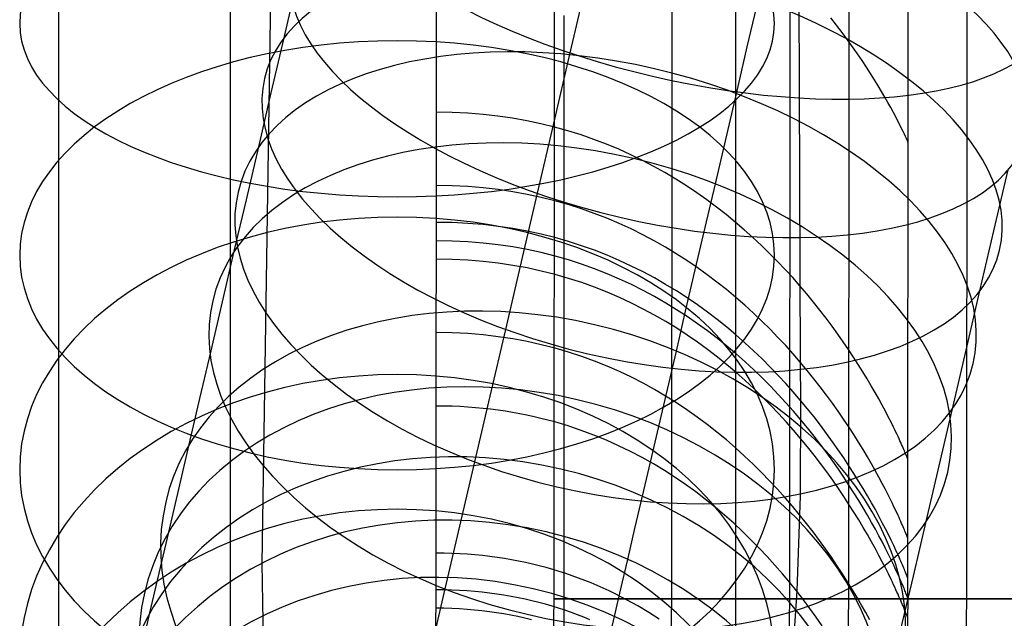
# Model space of a CAD drawing. Extents: x -310 to 431, y -269 to 264.
# Tile 50 of 64: x 246 to 287, y -165 to -139. Entities that reach past the tile are written whole.
import ezdxf

# ---------------------------------------------------------------- set-up
doc = ezdxf.new("R2010")
doc.units = 0
doc.layers.add('PREDEFINITO', color=7, linetype='CONTINUOUS')

msp = doc.modelspace()

# ---------------------------------------------------------------- linework, layer by layer
at = {"layer": 'PREDEFINITO'}
for p, q in [((263.365, -163.333, 460.769), (263.446, -26.212, 461.288)), ((263.365, -163.333, 460.769), (263.446, -26.212, 461.288)), ((268.362, -163.713, 430), (268.427, -25.967, 430)), ((268.362, -163.713, 393), (268.427, -25.967, 393)), ((268.362, -163.713, 411.5), (268.427, -25.967, 411.5)), ((273.362, -163.716, 430), (273.427, -25.969, 430)), ((278.362, -163.718, 440), (278.427, -25.972, 440)), ((278.362, -163.718, 430), (278.427, -25.972, 430)), ((278.362, -163.718, 435), (278.427, -25.972, 435)), ((280.862, -163.719, 393), (280.927, -25.973, 393)), ((283.362, -163.72, 440.43), (283.427, -25.969, 440.43)), ((285.862, -163.721, 440), (285.927, -25.975, 440)), ((278.352, -37.075, 454.967), (278.801, -153.678, 455.576)), ((255.983, -162.217, 461.291), (257.859, -38.998, 462.216)), ((254.632, -137.022, 690.759), (254.632, -140.027, 689.492)), ((276.058, -137.095, 682.833), (276.058, -139.852, 681.568)), ((256.918, -139.926, 520.53), (257.467, -137.572, 519.127)), ((269.046, -140.565, 497.813), (269.741, -137.586, 496.514)), ((247.356, -138.396, 666.397), (247.356, -140.683, 665.072)), ((276.555, -140.311, 532.07), (277.027, -138.288, 530.774)), ((268.782, -138.983, 657.561), (268.782, -140.988, 656.222)), ((280.342, -139.393, 453.488), (280.097, -139.081, 453.842)), ((280.577, -139.702, 453.124), (280.342, -139.393, 453.488)), ((280.802, -140.006, 452.75), (280.577, -139.702, 453.124)), ((254.632, -140.027, 689.492), (254.632, -142.99, 688.132)), ((256.373, -142.262, 522.026), (256.918, -139.926, 520.53)), ((276.058, -139.852, 681.568), (276.058, -142.567, 680.217)), ((281.018, -140.306, 452.366), (280.802, -140.006, 452.75)), ((268.346, -143.564, 499.235), (269.046, -140.565, 497.813)), ((276.093, -142.293, 533.43), (276.555, -140.311, 532.07)), ((281.223, -140.599, 451.972), (281.018, -140.306, 452.366)), ((281.418, -140.887, 451.567), (281.223, -140.599, 451.972)), ((247.356, -140.683, 665.072), (247.356, -142.926, 663.675)), ((268.782, -140.988, 656.222), (268.782, -142.971, 654.804)), ((281.604, -141.167, 451.151), (281.418, -140.887, 451.567)), ((281.78, -141.44, 450.725), (281.604, -141.167, 451.151)), ((281.947, -141.705, 450.288), (281.78, -141.44, 450.725)), ((282.103, -141.961, 449.84), (281.947, -141.705, 450.288)), ((255.839, -144.551, 523.597), (256.373, -142.262, 522.026)), ((275.641, -144.23, 534.853), (276.093, -142.293, 533.43)), ((282.251, -142.207, 449.381), (282.103, -141.961, 449.84)), ((282.389, -142.444, 448.91), (282.251, -142.207, 449.381)), ((276.058, -142.567, 680.217), (276.058, -145.292, 678.752)), ((282.518, -142.669, 448.429), (282.389, -142.444, 448.91)), ((282.637, -142.884, 447.935), (282.518, -142.669, 448.429)), ((247.356, -142.926, 663.675), (247.356, -145.124, 662.208)), ((254.632, -142.99, 688.132), (254.632, -145.909, 686.68)), ((264.048, -143.087, 460.871), (263.378, -143.076, 460.932)), ((264.705, -143.118, 460.804), (264.048, -143.087, 460.871)), ((265.35, -143.17, 460.732), (264.705, -143.118, 460.804)), ((265.981, -143.242, 460.654), (265.35, -143.17, 460.732)), ((268.782, -142.971, 654.804), (268.782, -144.908, 653.322)), ((282.747, -143.086, 447.431), (282.637, -142.884, 447.935)), ((282.848, -143.276, 446.914), (282.747, -143.086, 447.431)), ((266.6, -143.332, 460.569), (265.981, -143.242, 460.654)), ((267.206, -143.44, 460.479), (266.6, -143.332, 460.569)), ((267.8, -143.566, 460.382), (267.206, -143.44, 460.479)), ((267.657, -146.519, 500.753), (268.346, -143.564, 499.235)), ((268.381, -143.709, 460.279), (267.8, -143.566, 460.382)), ((282.94, -143.453, 446.386), (282.848, -143.276, 446.914)), ((283.023, -143.615, 445.846), (282.94, -143.453, 446.386)), ((268.95, -143.868, 460.169), (268.381, -143.709, 460.279)), ((269.506, -144.043, 460.053), (268.95, -143.868, 460.169)), ((283.096, -143.764, 445.294), (283.023, -143.615, 445.846)), ((283.161, -143.897, 444.73), (283.096, -143.764, 445.294)), ((283.217, -144.015, 444.153), (283.161, -143.897, 444.73)), ((283.264, -144.116, 443.564), (283.217, -144.015, 444.153)), ((270.051, -144.232, 459.93), (269.506, -144.043, 460.053)), ((270.583, -144.436, 459.799), (270.051, -144.232, 459.93)), ((275.2, -146.121, 536.339), (275.641, -144.23, 534.853)), ((283.303, -144.2, 442.963), (283.264, -144.116, 443.564)), ((283.333, -144.266, 442.349), (283.303, -144.2, 442.963)), ((283.354, -144.315, 441.722), (283.333, -144.266, 442.349)), ((283.367, -144.344, 441.082), (283.354, -144.315, 441.722)), ((283.371, -144.354, 440.43), (283.367, -144.344, 441.082)), ((255.316, -146.79, 525.243), (255.839, -144.551, 523.597)), ((271.103, -144.653, 459.662), (270.583, -144.436, 459.799)), ((271.611, -144.882, 459.518), (271.103, -144.653, 459.662)), ((247.356, -145.124, 662.208), (247.356, -147.298, 660.653)), ((268.782, -144.908, 653.322), (268.782, -146.797, 651.778)), ((272.107, -145.124, 459.367), (271.611, -144.882, 459.518)), ((272.591, -145.378, 459.208), (272.107, -145.124, 459.367)), ((273.063, -145.642, 459.041), (272.591, -145.378, 459.208)), ((273.524, -145.916, 458.867), (273.063, -145.642, 459.041)), ((276.058, -145.292, 678.752), (276.058, -147.969, 677.202)), ((287.013, -148.106, 512.797), (287.618, -145.517, 511.362)), ((254.632, -145.909, 686.68), (254.632, -148.838, 685.106)), ((273.973, -146.2, 458.685), (273.524, -145.916, 458.867)), ((264.048, -146.204, 460.853), (263.376, -146.193, 460.913)), ((264.707, -146.236, 460.788), (264.048, -146.204, 460.853)), ((265.354, -146.289, 460.717), (264.707, -146.236, 460.788)), ((265.987, -146.362, 460.641), (265.354, -146.289, 460.717)), ((266.608, -146.453, 460.558), (265.987, -146.362, 460.641)), ((267.215, -146.564, 460.469), (266.608, -146.453, 460.558)), ((266.978, -149.428, 502.364), (267.657, -146.519, 500.753)), ((274.41, -146.492, 458.495), (273.973, -146.2, 458.685)), ((274.836, -146.793, 458.297), (274.41, -146.492, 458.495)), ((274.768, -147.97, 537.89), (275.2, -146.121, 536.339)), ((254.806, -148.977, 526.96), (255.316, -146.79, 525.243)), ((267.81, -146.692, 460.374), (267.215, -146.564, 460.469)), ((268.393, -146.837, 460.272), (267.81, -146.692, 460.374)), ((268.963, -146.999, 460.164), (268.393, -146.837, 460.272)), ((268.782, -146.797, 651.778), (268.782, -148.634, 650.175)), ((275.25, -147.101, 458.091), (274.836, -146.793, 458.297)), ((247.356, -147.298, 660.653), (247.356, -149.422, 659.029)), ((269.52, -147.176, 460.049), (268.963, -146.999, 460.164)), ((270.066, -147.368, 459.927), (269.52, -147.176, 460.049)), ((275.653, -147.415, 457.877), (275.25, -147.101, 458.091)), ((264.048, -147.762, 460.844), (263.375, -147.751, 460.902)), ((264.709, -147.794, 460.779), (264.048, -147.762, 460.844)), ((270.599, -147.575, 459.799), (270.066, -147.368, 459.927)), ((271.119, -147.796, 459.663), (270.599, -147.575, 459.799)), ((276.045, -147.736, 457.654), (275.653, -147.415, 457.877)), ((276.426, -148.062, 457.423), (276.045, -147.736, 457.654)), ((265.356, -147.847, 460.709), (264.709, -147.794, 460.779)), ((265.99, -147.92, 460.634), (265.356, -147.847, 460.709)), ((266.612, -148.013, 460.552), (265.99, -147.92, 460.634)), ((267.22, -148.124, 460.464), (266.612, -148.013, 460.552)), ((267.816, -148.253, 460.369), (267.22, -148.124, 460.464)), ((271.628, -148.029, 459.52), (271.119, -147.796, 459.663)), ((272.124, -148.275, 459.37), (271.628, -148.029, 459.52)), ((274.349, -149.769, 539.501), (274.768, -147.97, 537.89)), ((276.058, -147.969, 677.202), (276.058, -150.595, 675.567)), ((276.796, -148.393, 457.183), (276.426, -148.062, 457.423)), ((286.42, -150.65, 514.314), (287.013, -148.106, 512.797)), ((264.048, -148.542, 460.838), (263.374, -148.531, 460.897)), ((264.709, -148.575, 460.775), (264.048, -148.542, 460.838)), ((265.357, -148.628, 460.705), (264.709, -148.575, 460.775)), ((268.399, -148.399, 460.268), (267.816, -148.253, 460.369)), ((268.97, -148.562, 460.161), (268.399, -148.399, 460.268)), ((269.528, -148.741, 460.047), (268.97, -148.562, 460.161)), ((272.609, -148.533, 459.212), (272.124, -148.275, 459.37)), ((273.082, -148.801, 459.047), (272.609, -148.533, 459.212)), ((277.154, -148.728, 456.935), (276.796, -148.393, 457.183)), ((254.307, -151.116, 528.755), (254.806, -148.977, 526.96)), ((254.632, -148.838, 685.106), (254.632, -151.715, 683.439)), ((265.992, -148.701, 460.63), (265.357, -148.628, 460.705)), ((266.613, -148.794, 460.548), (265.992, -148.701, 460.63)), ((267.222, -148.906, 460.461), (266.613, -148.794, 460.548)), ((267.819, -149.035, 460.367), (267.222, -148.906, 460.461)), ((268.782, -148.634, 650.175), (268.782, -150.425, 648.507)), ((270.073, -148.935, 459.926), (269.528, -148.741, 460.047)), ((270.607, -149.144, 459.798), (270.073, -148.935, 459.926)), ((273.543, -149.08, 458.874), (273.082, -148.801, 459.047)), ((277.502, -149.066, 456.677), (277.154, -148.728, 456.935)), ((247.356, -149.422, 659.029), (247.356, -151.492, 657.337)), ((264.048, -149.32, 460.833), (263.374, -149.309, 460.891)), ((264.71, -149.352, 460.77), (264.048, -149.32, 460.833)), ((265.358, -149.406, 460.701), (264.71, -149.352, 460.77)), ((265.993, -149.48, 460.626), (265.358, -149.406, 460.701)), ((266.311, -152.288, 504.069), (266.978, -149.428, 502.364)), ((268.402, -149.182, 460.266), (267.819, -149.035, 460.367)), ((268.973, -149.346, 460.159), (268.402, -149.182, 460.266)), ((269.531, -149.526, 460.045), (268.973, -149.346, 460.159)), ((271.128, -149.366, 459.663), (270.607, -149.144, 459.798)), ((271.637, -149.602, 459.521), (271.128, -149.366, 459.663)), ((273.992, -149.368, 458.694), (273.543, -149.08, 458.874)), ((274.429, -149.666, 458.505), (273.992, -149.368, 458.694)), ((277.839, -149.407, 456.411), (277.502, -149.066, 456.677)), ((278.165, -149.75, 456.135), (277.839, -149.407, 456.411)), ((266.615, -149.573, 460.545), (265.993, -149.48, 460.626)), ((267.224, -149.685, 460.457), (266.615, -149.573, 460.545)), ((267.821, -149.815, 460.364), (267.224, -149.685, 460.457)), ((268.404, -149.963, 460.264), (267.821, -149.815, 460.364)), ((270.077, -149.721, 459.925), (269.531, -149.526, 460.045)), ((270.611, -149.93, 459.797), (270.077, -149.721, 459.925)), ((272.134, -149.85, 459.371), (271.637, -149.602, 459.521)), ((272.618, -150.109, 459.214), (272.134, -149.85, 459.371)), ((273.941, -151.515, 541.169), (274.349, -149.769, 539.501)), ((274.855, -149.971, 458.308), (274.429, -149.666, 458.505)), ((278.48, -150.094, 455.85), (278.165, -149.75, 456.135)), ((268.976, -150.127, 460.157), (268.404, -149.963, 460.264)), ((269.534, -150.307, 460.044), (268.976, -150.127, 460.157)), ((271.132, -150.153, 459.663), (270.611, -149.93, 459.797)), ((271.641, -150.39, 459.521), (271.132, -150.153, 459.663)), ((273.091, -150.38, 459.05), (272.618, -150.109, 459.214)), ((275.27, -150.284, 458.103), (274.855, -149.971, 458.308)), ((278.784, -150.439, 455.556), (278.48, -150.094, 455.85)), ((268.782, -150.425, 648.507), (268.782, -152.161, 646.783)), ((270.08, -150.503, 459.923), (269.534, -150.307, 460.044)), ((270.614, -150.713, 459.796), (270.08, -150.503, 459.923)), ((272.138, -150.639, 459.372), (271.641, -150.39, 459.521)), ((272.623, -150.899, 459.215), (272.138, -150.639, 459.372)), ((273.552, -150.661, 458.878), (273.091, -150.38, 459.05)), ((274.002, -150.952, 458.697), (273.552, -150.661, 458.878)), ((275.673, -150.604, 457.89), (275.27, -150.284, 458.103)), ((276.065, -150.93, 457.669), (275.673, -150.604, 457.89)), ((276.058, -150.595, 675.567), (276.058, -153.168, 673.849)), ((279.078, -150.784, 455.252), (278.784, -150.439, 455.556)), ((285.83, -153.177, 515.931), (286.42, -150.65, 514.314)), ((271.135, -150.937, 459.662), (270.614, -150.713, 459.796)), ((271.644, -151.175, 459.521), (271.135, -150.937, 459.662)), ((273.096, -151.171, 459.051), (272.623, -150.899, 459.215)), ((274.439, -151.252, 458.509), (274.002, -150.952, 458.697)), ((276.445, -151.262, 457.438), (276.065, -150.93, 457.669)), ((279.362, -151.128, 454.938), (279.078, -150.784, 455.252)), ((247.356, -151.492, 657.337), (247.356, -153.506, 655.579)), ((253.822, -153.197, 530.619), (254.307, -151.116, 528.755)), ((272.142, -151.425, 459.372), (271.644, -151.175, 459.521)), ((272.627, -151.686, 459.216), (272.142, -151.425, 459.372)), ((273.557, -151.454, 458.879), (273.096, -151.171, 459.051)), ((273.547, -153.206, 542.894), (273.941, -151.515, 541.169)), ((274.007, -151.746, 458.699), (273.557, -151.454, 458.879)), ((274.865, -151.56, 458.313), (274.439, -151.252, 458.509)), ((276.815, -151.598, 457.199), (276.445, -151.262, 457.438)), ((279.635, -151.471, 454.615), (279.362, -151.128, 454.938)), ((279.898, -151.812, 454.282), (279.635, -151.471, 454.615)), ((254.632, -151.715, 683.439), (254.632, -154.538, 681.681)), ((273.1, -151.959, 459.052), (272.627, -151.686, 459.216)), ((274.444, -152.047, 458.512), (274.007, -151.746, 458.699)), ((275.28, -151.876, 458.109), (274.865, -151.56, 458.313)), ((275.683, -152.198, 457.896), (275.28, -151.876, 458.109)), ((277.173, -151.938, 456.952), (276.815, -151.598, 457.199)), ((277.52, -152.282, 456.695), (277.173, -151.938, 456.952)), ((280.15, -152.151, 453.939), (279.898, -151.812, 454.282)), ((265.648, -155.128, 505.888), (266.311, -152.288, 504.069)), ((268.782, -152.161, 646.783), (268.782, -153.84, 645.003)), ((273.561, -152.243, 458.88), (273.1, -151.959, 459.052)), ((274.01, -152.536, 458.701), (273.561, -152.243, 458.88)), ((274.87, -152.356, 458.316), (274.444, -152.047, 458.512)), ((275.285, -152.673, 458.112), (274.87, -152.356, 458.316)), ((276.075, -152.527, 457.675), (275.683, -152.198, 457.896)), ((277.856, -152.629, 456.429), (277.52, -152.282, 456.695)), ((280.393, -152.486, 453.585), (280.15, -152.151, 453.939)), ((264.047, -152.437, 460.811), (263.372, -152.426, 460.867)), ((264.38, -152.451, 460.781), (264.047, -152.437, 460.811)), ((264.709, -152.47, 460.75), (264.38, -152.451, 460.781)), ((265.035, -152.495, 460.717), (264.709, -152.47, 460.75)), ((265.358, -152.525, 460.682), (265.035, -152.495, 460.717)), ((265.677, -152.56, 460.646), (265.358, -152.525, 460.682)), ((265.993, -152.6, 460.609), (265.677, -152.56, 460.646)), ((266.306, -152.645, 460.57), (265.993, -152.6, 460.609)), ((266.615, -152.694, 460.529), (266.306, -152.645, 460.57)), ((266.922, -152.749, 460.487), (266.615, -152.694, 460.529)), ((267.225, -152.808, 460.444), (266.922, -152.749, 460.487)), ((274.448, -152.838, 458.513), (274.01, -152.536, 458.701)), ((275.688, -152.997, 457.899), (275.285, -152.673, 458.112)), ((276.455, -152.861, 457.445), (276.075, -152.527, 457.675)), ((278.182, -152.977, 456.154), (277.856, -152.629, 456.429)), ((280.625, -152.816, 453.222), (280.393, -152.486, 453.585)), ((253.35, -155.218, 532.55), (253.822, -153.197, 530.619)), ((267.524, -152.872, 460.398), (267.225, -152.808, 460.444)), ((267.821, -152.94, 460.351), (267.524, -152.872, 460.398)), ((268.114, -153.013, 460.303), (267.821, -152.94, 460.351)), ((268.404, -153.09, 460.253), (268.114, -153.013, 460.303)), ((268.691, -153.172, 460.201), (268.404, -153.09, 460.253)), ((268.975, -153.257, 460.147), (268.691, -153.172, 460.201)), ((274.874, -153.148, 458.318), (274.448, -152.838, 458.513)), ((275.288, -153.466, 458.114), (274.874, -153.148, 458.318)), ((276.08, -153.327, 457.678), (275.688, -152.997, 457.899)), ((276.058, -153.168, 673.849), (276.058, -155.714, 672.029)), ((276.824, -153.2, 457.207), (276.455, -152.861, 457.445)), ((278.497, -153.327, 455.87), (278.182, -152.977, 456.154)), ((280.847, -153.142, 452.848), (280.625, -152.816, 453.222)), ((281.059, -153.463, 452.463), (280.847, -153.142, 452.848)), ((285.252, -155.653, 517.631), (285.83, -153.177, 515.931)), ((247.356, -153.506, 655.579), (247.356, -155.469, 653.751)), ((269.533, -153.44, 460.035), (268.975, -153.257, 460.147)), ((270.078, -153.639, 459.916), (269.533, -153.44, 460.035)), ((273.167, -154.834, 544.665), (273.547, -153.206, 542.894)), ((275.691, -153.792, 457.902), (275.288, -153.466, 458.114)), ((276.46, -153.662, 457.449), (276.08, -153.327, 457.678)), ((277.182, -153.544, 456.96), (276.824, -153.2, 457.207)), ((277.529, -153.89, 456.703), (277.182, -153.544, 456.96)), ((278.801, -153.678, 455.576), (278.497, -153.327, 455.87)), ((281.261, -153.778, 452.068), (281.059, -153.463, 452.463)), ((268.782, -153.84, 645.003), (268.782, -155.461, 643.169)), ((270.611, -153.853, 459.791), (270.078, -153.639, 459.916)), ((271.131, -154.08, 459.657), (270.611, -153.853, 459.791)), ((276.082, -154.123, 457.681), (275.691, -153.792, 457.902)), ((276.829, -154.003, 457.211), (276.46, -153.662, 457.449)), ((277.187, -154.348, 456.964), (276.829, -154.003, 457.211)), ((277.866, -154.24, 456.438), (277.529, -153.89, 456.703)), ((278.801, -153.678, 455.576), (278.809, -155.298, 455.586)), ((279.094, -154.029, 455.273), (278.801, -153.678, 455.576)), ((279.377, -154.379, 454.96), (279.094, -154.029, 455.273)), ((281.454, -154.086, 451.662), (281.261, -153.778, 452.068)), ((271.639, -154.322, 459.517), (271.131, -154.08, 459.657)), ((272.135, -154.575, 459.369), (271.639, -154.322, 459.517)), ((276.463, -154.46, 457.452), (276.082, -154.123, 457.681)), ((277.534, -154.696, 456.708), (277.187, -154.348, 456.964)), ((278.191, -154.591, 456.163), (277.866, -154.24, 456.438)), ((279.649, -154.728, 454.637), (279.377, -154.379, 454.96)), ((281.636, -154.386, 451.245), (281.454, -154.086, 451.662)), ((281.81, -154.679, 450.817), (281.636, -154.386, 451.245)), ((254.632, -154.538, 681.681), (254.632, -157.304, 679.835)), ((272.618, -154.841, 459.214), (272.135, -154.575, 459.369)), ((273.09, -155.119, 459.051), (272.618, -154.841, 459.214)), ((272.801, -156.404, 546.487), (273.167, -154.834, 544.665)), ((276.832, -154.802, 457.214), (276.463, -154.46, 457.452)), ((277.19, -155.148, 456.967), (276.832, -154.802, 457.214)), ((277.87, -155.047, 456.442), (277.534, -154.696, 456.708)), ((278.505, -154.944, 455.879), (278.191, -154.591, 456.163)), ((279.912, -155.074, 454.304), (279.649, -154.728, 454.637)), ((281.973, -154.962, 450.378), (281.81, -154.679, 450.817)), ((252.893, -157.177, 534.548), (253.35, -155.218, 532.55)), ((264.999, -157.911, 507.798), (265.648, -155.128, 505.888)), ((273.549, -155.407, 458.881), (273.09, -155.119, 459.051)), ((277.536, -155.497, 456.711), (277.19, -155.148, 456.967)), ((278.195, -155.4, 456.168), (277.87, -155.047, 456.442)), ((278.809, -155.298, 455.586), (278.505, -154.944, 455.879)), ((280.163, -155.418, 453.961), (279.912, -155.074, 454.304)), ((282.127, -155.236, 449.928), (281.973, -154.962, 450.378)), ((282.272, -155.501, 449.467), (282.127, -155.236, 449.928)), ((247.356, -155.469, 653.751), (247.356, -157.372, 651.86)), ((263.709, -155.544, 460.815), (263.37, -155.541, 460.842)), ((264.044, -155.552, 460.788), (263.709, -155.544, 460.815)), ((264.376, -155.566, 460.759), (264.044, -155.552, 460.788)), ((264.705, -155.586, 460.728), (264.376, -155.566, 460.759)), ((265.03, -155.611, 460.696), (264.705, -155.586, 460.728)), ((265.352, -155.641, 460.662), (265.03, -155.611, 460.696)), ((265.671, -155.677, 460.627), (265.352, -155.641, 460.662)), ((265.986, -155.717, 460.59), (265.671, -155.677, 460.627)), ((268.782, -155.461, 643.169), (268.782, -157.014, 641.294)), ((273.997, -155.704, 458.702), (273.549, -155.407, 458.881)), ((274.432, -156.011, 458.515), (273.997, -155.704, 458.702)), ((277.872, -155.85, 456.446), (277.536, -155.497, 456.711)), ((278.51, -155.754, 455.884), (278.195, -155.4, 456.168)), ((278.809, -155.298, 455.586), (278.791, -159.342, 455.604)), ((279.102, -155.652, 455.283), (278.809, -155.298, 455.586)), ((279.385, -156.004, 454.97), (279.102, -155.652, 455.283)), ((280.405, -155.758, 453.608), (280.163, -155.418, 453.961)), ((282.407, -155.754, 448.993), (282.272, -155.501, 449.467)), ((284.687, -158.075, 519.411), (285.252, -155.653, 517.631)), ((266.298, -155.763, 460.552), (265.986, -155.717, 460.59)), ((266.606, -155.813, 460.512), (266.298, -155.763, 460.552)), ((266.912, -155.869, 460.471), (266.606, -155.813, 460.512)), ((267.213, -155.929, 460.428), (266.912, -155.869, 460.471)), ((267.512, -155.994, 460.383), (267.213, -155.929, 460.428)), ((267.807, -156.063, 460.337), (267.512, -155.994, 460.383)), ((268.099, -156.137, 460.289), (267.807, -156.063, 460.337)), ((274.856, -156.327, 458.321), (274.432, -156.011, 458.515)), ((276.058, -155.714, 672.029), (276.058, -158.199, 670.127)), ((278.197, -156.204, 456.172), (277.872, -155.85, 456.446)), ((278.813, -156.109, 455.591), (278.51, -155.754, 455.884)), ((279.106, -156.464, 455.288), (278.813, -156.109, 455.591)), ((279.657, -156.356, 454.648), (279.385, -156.004, 454.97)), ((280.636, -156.095, 453.244), (280.405, -155.758, 453.608)), ((280.858, -156.426, 452.87), (280.636, -156.095, 453.244)), ((282.533, -155.996, 448.509), (282.407, -155.754, 448.993)), ((282.649, -156.225, 448.012), (282.533, -155.996, 448.509)), ((268.388, -156.215, 460.239), (268.099, -156.137, 460.289)), ((268.673, -156.298, 460.188), (268.388, -156.215, 460.239)), ((268.956, -156.385, 460.135), (268.673, -156.298, 460.188)), ((269.235, -156.476, 460.08), (268.956, -156.385, 460.135)), ((269.51, -156.571, 460.024), (269.235, -156.476, 460.08)), ((272.448, -157.914, 548.359), (272.801, -156.404, 546.487)), ((275.269, -156.65, 458.118), (274.856, -156.327, 458.321)), ((278.511, -156.56, 455.888), (278.197, -156.204, 456.172)), ((279.389, -156.819, 454.975), (279.106, -156.464, 455.288)), ((279.919, -156.705, 454.315), (279.657, -156.356, 454.648)), ((281.069, -156.752, 452.486), (280.858, -156.426, 452.87)), ((282.757, -156.442, 447.504), (282.649, -156.225, 448.012)), ((282.808, -156.546, 447.245), (282.757, -156.442, 447.504)), ((269.783, -156.67, 459.966), (269.51, -156.571, 460.024)), ((270.052, -156.773, 459.906), (269.783, -156.67, 459.966)), ((270.582, -156.99, 459.781), (270.052, -156.773, 459.906)), ((275.669, -156.98, 457.906), (275.269, -156.65, 458.118)), ((278.815, -156.916, 455.595), (278.511, -156.56, 455.888)), ((279.108, -157.273, 455.292), (278.815, -156.916, 455.595)), ((279.661, -157.172, 454.653), (279.389, -156.819, 454.975)), ((280.17, -157.052, 453.972), (279.919, -156.705, 454.315)), ((281.271, -157.072, 452.091), (281.069, -156.752, 452.486)), ((282.856, -156.646, 446.983), (282.808, -156.546, 447.245)), ((282.902, -156.742, 446.718), (282.856, -156.646, 446.983)), ((282.945, -156.835, 446.451), (282.902, -156.742, 446.718)), ((282.987, -156.924, 446.18), (282.945, -156.835, 446.451)), ((283.026, -157.009, 445.906), (282.987, -156.924, 446.18)), ((247.356, -157.372, 651.86), (247.356, -159.212, 649.909)), ((252.453, -159.063, 536.599), (252.893, -157.177, 534.548)), ((254.632, -157.304, 679.835), (254.632, -160.041, 677.878)), ((268.782, -157.014, 641.294), (268.782, -158.506, 639.37)), ((271.098, -157.221, 459.649), (270.582, -156.99, 459.781)), ((271.602, -157.466, 459.509), (271.098, -157.221, 459.649)), ((276.059, -157.317, 457.686), (275.669, -156.98, 457.906)), ((276.437, -157.659, 457.458), (276.059, -157.317, 457.686)), ((279.39, -157.628, 454.98), (279.108, -157.273, 455.292)), ((279.922, -157.523, 454.32), (279.661, -157.172, 454.653)), ((280.411, -157.395, 453.619), (280.17, -157.052, 453.972)), ((281.463, -157.385, 451.685), (281.271, -157.072, 452.091)), ((283.063, -157.091, 445.629), (283.026, -157.009, 445.906)), ((283.098, -157.168, 445.348), (283.063, -157.091, 445.629)), ((283.131, -157.242, 445.065), (283.098, -157.168, 445.348)), ((283.161, -157.311, 444.779), (283.131, -157.242, 445.065)), ((283.189, -157.376, 444.489), (283.161, -157.311, 444.779)), ((272.094, -157.724, 459.362), (271.602, -157.466, 459.509)), ((272.574, -157.994, 459.207), (272.094, -157.724, 459.362)), ((276.803, -158.007, 457.22), (276.437, -157.659, 457.458)), ((279.662, -157.983, 454.657), (279.39, -157.628, 454.98)), ((280.174, -157.871, 453.978), (279.922, -157.523, 454.32)), ((280.642, -157.735, 453.256), (280.411, -157.395, 453.619)), ((280.863, -158.069, 452.882), (280.642, -157.735, 453.256)), ((281.644, -157.691, 451.268), (281.463, -157.385, 451.685)), ((281.817, -157.988, 450.839), (281.644, -157.691, 451.268)), ((283.215, -157.437, 444.196), (283.189, -157.376, 444.489)), ((283.239, -157.494, 443.9), (283.215, -157.437, 444.196)), ((283.261, -157.546, 443.601), (283.239, -157.494, 443.9)), ((283.281, -157.593, 443.299), (283.261, -157.546, 443.601)), ((283.299, -157.636, 442.993), (283.281, -157.593, 443.299)), ((283.314, -157.674, 442.684), (283.299, -157.636, 442.993)), ((283.328, -157.707, 442.372), (283.314, -157.674, 442.684)), ((283.339, -157.735, 442.057), (283.328, -157.707, 442.372)), ((283.348, -157.759, 441.738), (283.339, -157.735, 442.057)), ((283.355, -157.777, 441.416), (283.348, -157.759, 441.738)), ((283.361, -157.79, 441.09), (283.355, -157.777, 441.416)), ((283.365, -157.801, 440.43), (283.361, -157.79, 441.09)), ((264.363, -160.635, 509.8), (264.999, -157.911, 507.798)), ((272.11, -159.364, 550.28), (272.448, -157.914, 548.359)), ((273.041, -158.275, 459.045), (272.574, -157.994, 459.207)), ((276.058, -158.199, 670.127), (276.058, -160.622, 668.146)), ((277.159, -158.358, 456.974), (276.803, -158.007, 457.22)), ((279.923, -158.335, 454.325), (279.662, -157.983, 454.657)), ((280.415, -158.216, 453.625), (280.174, -157.871, 453.978)), ((281.075, -158.398, 452.497), (280.863, -158.069, 452.882)), ((281.98, -158.276, 450.4), (281.817, -157.988, 450.839)), ((284.135, -160.441, 521.269), (284.687, -158.075, 519.411)), ((268.782, -158.506, 639.37), (268.782, -159.935, 637.399)), ((273.496, -158.568, 458.875), (273.041, -158.275, 459.045)), ((273.939, -158.87, 458.696), (273.496, -158.568, 458.875)), ((277.503, -158.713, 456.719), (277.159, -158.358, 456.974)), ((280.174, -158.684, 453.982), (279.923, -158.335, 454.325)), ((280.645, -158.556, 453.261), (280.415, -158.216, 453.625)), ((280.866, -158.892, 452.887), (280.645, -158.556, 453.261)), ((281.276, -158.72, 452.102), (281.075, -158.398, 452.497)), ((282.133, -158.555, 449.949), (281.98, -158.276, 450.4)), ((282.277, -158.823, 449.487), (282.133, -158.555, 449.949)), ((274.37, -159.182, 458.51), (273.939, -158.87, 458.696)), ((277.837, -159.071, 456.454), (277.503, -158.713, 456.719)), ((280.415, -159.03, 453.629), (280.174, -158.684, 453.982)), ((280.645, -159.372, 453.266), (280.415, -159.03, 453.629)), ((281.077, -159.222, 452.503), (280.866, -158.892, 452.887)), ((281.467, -159.036, 451.696), (281.276, -158.72, 452.102)), ((281.649, -159.344, 451.279), (281.467, -159.036, 451.696)), ((282.411, -159.081, 449.013), (282.277, -158.823, 449.487)), ((247.356, -159.212, 649.909), (247.356, -160.989, 647.9)), ((252.028, -160.882, 538.711), (252.453, -159.063, 536.599)), ((271.79, -160.734, 552.221), (272.11, -159.364, 550.28)), ((274.789, -159.502, 458.316), (274.37, -159.182, 458.51)), ((278.159, -159.431, 456.18), (277.837, -159.071, 456.454)), ((278.471, -159.793, 455.897), (278.159, -159.431, 456.18)), ((278.791, -159.342, 455.604), (278.649, -163.383, 455.6)), ((280.866, -159.709, 452.892), (280.645, -159.372, 453.266)), ((281.278, -159.546, 452.108), (281.077, -159.222, 452.503)), ((281.821, -159.644, 450.851), (281.649, -159.344, 451.279)), ((282.537, -159.327, 448.528), (282.411, -159.081, 449.013)), ((282.653, -159.56, 448.031), (282.537, -159.327, 448.528)), ((275.197, -159.831, 458.113), (274.789, -159.502, 458.316)), ((275.593, -160.166, 457.902), (275.197, -159.831, 458.113)), ((278.772, -160.155, 455.604), (278.471, -159.793, 455.897)), ((281.077, -160.041, 452.508), (280.866, -159.709, 452.892)), ((281.469, -159.863, 451.702), (281.278, -159.546, 452.108)), ((281.651, -160.172, 451.284), (281.469, -159.863, 451.702)), ((281.983, -159.934, 450.411), (281.821, -159.644, 450.851)), ((282.707, -159.672, 447.777), (282.653, -159.56, 448.031)), ((282.76, -159.781, 447.521), (282.707, -159.672, 447.777)), ((282.81, -159.886, 447.262), (282.76, -159.781, 447.521)), ((254.632, -160.041, 677.878), (254.632, -162.713, 675.834)), ((268.782, -159.935, 637.399), (268.782, -161.3, 635.382)), ((275.977, -160.508, 457.682), (275.593, -160.166, 457.902)), ((279.062, -160.517, 455.302), (278.772, -160.155, 455.604)), ((281.277, -160.366, 452.113), (281.077, -160.041, 452.508)), ((281.822, -160.473, 450.856), (281.651, -160.172, 451.284)), ((282.136, -160.215, 449.96), (281.983, -159.934, 450.411)), ((282.279, -160.486, 449.498), (282.136, -160.215, 449.96)), ((282.858, -159.988, 447), (282.81, -159.886, 447.262)), ((282.903, -160.086, 446.735), (282.858, -159.988, 447)), ((282.947, -160.18, 446.466), (282.903, -160.086, 446.735)), ((282.988, -160.271, 446.195), (282.947, -160.18, 446.466)), ((283.027, -160.357, 445.92), (282.988, -160.271, 446.195)), ((263.742, -163.297, 511.89), (264.363, -160.635, 509.8)), ((276.35, -160.856, 457.453), (275.977, -160.508, 457.682)), ((276.058, -160.622, 668.146), (276.058, -162.98, 666.089)), ((279.342, -160.879, 454.989), (279.062, -160.517, 455.302)), ((281.468, -160.684, 451.706), (281.277, -160.366, 452.113)), ((281.649, -160.994, 451.289), (281.468, -160.684, 451.706)), ((281.985, -160.765, 450.416), (281.822, -160.473, 450.856)), ((282.414, -160.746, 449.024), (282.279, -160.486, 449.498)), ((283.064, -160.44, 445.643), (283.027, -160.357, 445.92)), ((283.098, -160.519, 445.362), (283.064, -160.44, 445.643)), ((283.131, -160.594, 445.078), (283.098, -160.519, 445.362)), ((283.161, -160.664, 444.791), (283.131, -160.594, 445.078)), ((283.189, -160.73, 444.5), (283.161, -160.664, 444.791)), ((283.595, -162.756, 523.211), (284.135, -160.441, 521.269)), ((247.356, -160.989, 647.9), (247.356, -162.691, 645.844)), ((251.62, -162.634, 540.883), (252.028, -160.882, 538.711)), ((271.485, -162.041, 554.206), (271.79, -160.734, 552.221)), ((276.711, -161.209, 457.216), (276.35, -160.856, 457.453)), ((279.611, -161.239, 454.667), (279.342, -160.879, 454.989)), ((281.821, -161.297, 450.861), (281.649, -160.994, 451.289)), ((282.137, -161.047, 449.965), (281.985, -160.765, 450.416)), ((282.281, -161.319, 449.503), (282.137, -161.047, 449.965)), ((282.538, -160.994, 448.538), (282.414, -160.746, 449.024)), ((282.654, -161.229, 448.04), (282.538, -160.994, 448.538)), ((283.215, -160.792, 444.207), (283.189, -160.73, 444.5)), ((283.239, -160.849, 443.91), (283.215, -160.792, 444.207)), ((283.261, -160.902, 443.61), (283.239, -160.849, 443.91)), ((283.28, -160.95, 443.307), (283.261, -160.902, 443.61)), ((283.298, -160.994, 443.001), (283.28, -160.95, 443.307)), ((283.313, -161.033, 442.691), (283.298, -160.994, 443.001)), ((283.326, -161.066, 442.378), (283.313, -161.033, 442.691)), ((283.338, -161.095, 442.061), (283.326, -161.066, 442.378)), ((283.347, -161.119, 441.742), (283.338, -161.095, 442.061)), ((283.354, -161.138, 441.419), (283.347, -161.119, 441.742)), ((268.782, -161.3, 635.382), (268.782, -162.583, 633.351)), ((277.062, -161.566, 456.97), (276.711, -161.209, 457.216)), ((279.87, -161.597, 454.335), (279.611, -161.239, 454.667)), ((281.983, -161.59, 450.421), (281.821, -161.297, 450.861)), ((282.415, -161.58, 449.029), (282.281, -161.319, 449.503)), ((282.709, -161.342, 447.787), (282.654, -161.229, 448.04)), ((282.761, -161.452, 447.53), (282.709, -161.342, 447.787)), ((282.811, -161.558, 447.271), (282.761, -161.452, 447.53)), ((283.359, -161.151, 441.092), (283.354, -161.138, 441.419)), ((283.362, -161.159, 440.763), (283.359, -161.151, 441.092)), ((283.363, -161.162, 440.43), (283.362, -161.159, 440.763)), ((263.701, -161.779, 460.76), (263.366, -161.776, 460.785)), ((264.033, -161.787, 460.735), (263.701, -161.779, 460.76)), ((264.361, -161.802, 460.707), (264.033, -161.787, 460.735)), ((264.686, -161.822, 460.678), (264.361, -161.802, 460.707)), ((265.007, -161.847, 460.648), (264.686, -161.822, 460.678)), ((265.324, -161.879, 460.616), (265.007, -161.847, 460.648)), ((265.638, -161.915, 460.582), (265.324, -161.879, 460.616)), ((265.949, -161.957, 460.547), (265.638, -161.915, 460.582)), ((266.255, -162.003, 460.51), (265.949, -161.957, 460.547)), ((277.401, -161.926, 456.715), (277.062, -161.566, 456.97)), ((277.729, -162.29, 456.45), (277.401, -161.926, 456.715)), ((280.118, -161.952, 453.992), (279.87, -161.597, 454.335)), ((280.356, -162.303, 453.64), (280.118, -161.952, 453.992)), ((282.135, -161.873, 449.97), (281.983, -161.59, 450.421)), ((282.279, -162.146, 449.507), (282.135, -161.873, 449.97)), ((282.539, -161.829, 448.543), (282.415, -161.58, 449.029)), ((282.655, -162.065, 448.045), (282.539, -161.829, 448.543)), ((282.859, -161.66, 447.008), (282.811, -161.558, 447.271)), ((282.904, -161.759, 446.743), (282.859, -161.66, 447.008)), ((282.947, -161.854, 446.474), (282.904, -161.759, 446.743)), ((282.988, -161.945, 446.202), (282.947, -161.854, 446.474)), ((283.027, -162.033, 445.928), (282.988, -161.945, 446.202)), ((256.214, -174.496, 461.065), (255.983, -162.217, 461.291)), ((266.559, -162.055, 460.471), (266.255, -162.003, 460.51)), ((266.858, -162.112, 460.431), (266.559, -162.055, 460.471)), ((267.155, -162.174, 460.389), (266.858, -162.112, 460.431)), ((267.448, -162.241, 460.345), (267.155, -162.174, 460.389)), ((267.737, -162.312, 460.3), (267.448, -162.241, 460.345)), ((268.023, -162.388, 460.253), (267.737, -162.312, 460.3)), ((271.195, -163.285, 556.232), (271.485, -162.041, 554.206)), ((278.046, -162.656, 456.176), (277.729, -162.29, 456.45)), ((280.584, -162.65, 453.276), (280.356, -162.303, 453.64)), ((282.412, -162.408, 449.033), (282.279, -162.146, 449.507)), ((282.709, -162.178, 447.791), (282.655, -162.065, 448.045)), ((282.762, -162.288, 447.535), (282.709, -162.178, 447.791)), ((282.811, -162.395, 447.275), (282.762, -162.288, 447.535)), ((283.064, -162.116, 445.65), (283.027, -162.033, 445.928)), ((283.098, -162.196, 445.369), (283.064, -162.116, 445.65)), ((283.131, -162.271, 445.084), (283.098, -162.196, 445.369)), ((283.161, -162.342, 444.797), (283.131, -162.271, 445.084)), ((283.189, -162.409, 444.506), (283.161, -162.342, 444.797)), ((247.356, -162.691, 645.844), (247.356, -164.327, 643.735)), ((251.227, -164.316, 543.111), (251.62, -162.634, 540.883)), ((254.632, -162.713, 675.834), (254.632, -165.317, 673.705)), ((268.305, -162.468, 460.204), (268.023, -162.388, 460.253)), ((268.585, -162.553, 460.153), (268.305, -162.468, 460.204)), ((268.86, -162.642, 460.101), (268.585, -162.553, 460.153)), ((268.782, -162.583, 633.351), (268.782, -163.8, 631.279)), ((269.133, -162.736, 460.047), (268.86, -162.642, 460.101)), ((269.402, -162.834, 459.991), (269.133, -162.736, 460.047)), ((278.353, -163.023, 455.893), (278.046, -162.656, 456.176)), ((280.803, -162.993, 452.903), (280.584, -162.65, 453.276)), ((282.537, -162.657, 448.547), (282.412, -162.408, 449.033)), ((282.652, -162.895, 448.049), (282.537, -162.657, 448.547)), ((282.859, -162.498, 447.013), (282.811, -162.395, 447.275)), ((282.905, -162.597, 446.747), (282.859, -162.498, 447.013)), ((282.948, -162.693, 446.478), (282.905, -162.597, 446.747)), ((282.989, -162.784, 446.206), (282.948, -162.693, 446.478)), ((283.028, -162.872, 445.931), (282.989, -162.784, 446.206)), ((283.069, -165.008, 525.229), (283.595, -162.756, 523.211)), ((283.215, -162.471, 444.212), (283.189, -162.409, 444.506)), ((283.239, -162.529, 443.915), (283.215, -162.471, 444.212)), ((283.26, -162.582, 443.615), (283.239, -162.529, 443.915)), ((283.28, -162.631, 443.311), (283.26, -162.582, 443.615)), ((283.297, -162.675, 443.004), (283.28, -162.631, 443.311)), ((283.312, -162.714, 442.694), (283.297, -162.675, 443.004)), ((283.326, -162.748, 442.381), (283.312, -162.714, 442.694)), ((283.337, -162.777, 442.064), (283.326, -162.748, 442.381)), ((283.346, -162.801, 441.744), (283.337, -162.777, 442.064)), ((269.667, -162.935, 459.933), (269.402, -162.834, 459.991)), ((269.93, -163.041, 459.874), (269.667, -162.935, 459.933)), ((270.189, -163.15, 459.812), (269.93, -163.041, 459.874)), ((270.445, -163.264, 459.749), (270.189, -163.15, 459.812)), ((276.058, -162.98, 666.089), (276.058, -165.278, 663.949)), ((278.648, -163.391, 455.6), (278.353, -163.023, 455.893)), ((281.011, -163.33, 452.518), (280.803, -162.993, 452.903)), ((282.707, -163.009, 447.795), (282.652, -162.895, 448.049)), ((282.759, -163.119, 447.539), (282.707, -163.009, 447.795)), ((282.808, -163.226, 447.279), (282.759, -163.119, 447.539)), ((283.064, -162.956, 445.653), (283.028, -162.872, 445.931)), ((283.099, -163.036, 445.372), (283.064, -162.956, 445.653)), ((283.131, -163.111, 445.088), (283.099, -163.036, 445.372)), ((283.161, -163.183, 444.8), (283.131, -163.111, 445.088)), ((283.189, -163.25, 444.509), (283.161, -163.183, 444.8)), ((283.353, -162.82, 441.42), (283.346, -162.801, 441.744)), ((283.358, -162.833, 441.093), (283.353, -162.82, 441.42)), ((283.361, -162.842, 440.763), (283.358, -162.833, 441.093)), ((283.362, -162.844, 440.43), (283.361, -162.842, 440.763)), ((263.134, -165.901, 514.076), (263.742, -163.297, 511.89)), ((263.365, -163.71, 460.765), (263.365, -163.333, 460.769)), ((263.365, -163.71, 460.765), (263.365, -163.333, 460.769)), ((263.699, -163.336, 460.745), (263.365, -163.333, 460.769)), ((264.029, -163.344, 460.72), (263.699, -163.336, 460.745)), ((264.356, -163.359, 460.693), (264.029, -163.344, 460.72)), ((264.679, -163.379, 460.665), (264.356, -163.359, 460.693)), ((264.998, -163.404, 460.635), (264.679, -163.379, 460.665)), ((265.314, -163.435, 460.603), (264.998, -163.404, 460.635)), ((265.626, -163.472, 460.569), (265.314, -163.435, 460.603)), ((265.934, -163.514, 460.534), (265.626, -163.472, 460.569)), ((266.239, -163.561, 460.498), (265.934, -163.514, 460.534)), ((266.541, -163.613, 460.459), (266.239, -163.561, 460.498)), ((266.838, -163.67, 460.419), (266.541, -163.613, 460.459)), ((270.697, -163.381, 459.684), (270.445, -163.264, 459.749)), ((270.946, -163.501, 459.617), (270.697, -163.381, 459.684)), ((270.92, -164.463, 558.297), (271.195, -163.285, 556.232)), ((271.192, -163.625, 459.548), (270.946, -163.501, 459.617)), ((271.435, -163.753, 459.477), (271.192, -163.625, 459.548)), ((278.649, -163.383, 455.6), (278.381, -167.418, 455.574)), ((278.933, -163.758, 455.297), (278.648, -163.391, 455.6)), ((281.209, -163.66, 452.123), (281.011, -163.33, 452.518)), ((282.856, -163.329, 447.016), (282.808, -163.226, 447.279)), ((282.901, -163.429, 446.75), (282.856, -163.329, 447.016)), ((282.944, -163.525, 446.482), (282.901, -163.429, 446.75)), ((282.985, -163.617, 446.21), (282.944, -163.525, 446.482)), ((283.024, -163.705, 445.934), (282.985, -163.617, 446.21)), ((283.215, -163.312, 444.215), (283.189, -163.25, 444.509)), ((283.238, -163.37, 443.918), (283.215, -163.312, 444.215)), ((283.26, -163.424, 443.617), (283.238, -163.37, 443.918)), ((283.279, -163.473, 443.313), (283.26, -163.424, 443.617)), ((283.297, -163.517, 443.006), (283.279, -163.473, 443.313)), ((283.312, -163.556, 442.696), (283.297, -163.517, 443.006)), ((283.325, -163.59, 442.382), (283.312, -163.556, 442.696)), ((283.337, -163.619, 442.065), (283.325, -163.59, 442.382)), ((283.346, -163.643, 441.745), (283.337, -163.619, 442.065)), ((263.353, -164.891, 460.754), (263.365, -163.71, 460.765)), ((263.353, -164.891, 460.754), (263.365, -163.71, 460.765)), ((267.133, -163.732, 460.378), (266.838, -163.67, 460.419)), ((267.423, -163.799, 460.334), (267.133, -163.732, 460.378)), ((267.711, -163.871, 460.289), (267.423, -163.799, 460.334)), ((267.994, -163.947, 460.242), (267.711, -163.871, 460.289)), ((268.275, -164.028, 460.193), (267.994, -163.947, 460.242)), ((268.552, -164.113, 460.143), (268.275, -164.028, 460.193)), ((268.328, -165.836, 430), (268.362, -163.713, 430)), ((268.328, -165.836, 393), (268.362, -163.713, 393)), ((268.328, -165.836, 411.5), (268.362, -163.713, 411.5)), ((268.362, -163.713, 393), (293.362, -163.725, 393)), ((268.362, -163.713, 430), (268.362, -163.713, 393)), ((278.362, -163.718, 430), (268.362, -163.713, 430)), ((268.782, -163.8, 631.279), (268.782, -164.951, 629.17)), ((271.911, -164.018, 459.33), (271.435, -163.753, 459.477)), ((272.374, -164.295, 459.175), (271.911, -164.018, 459.33)), ((273.326, -165.991, 430), (273.362, -163.716, 430)), ((278.324, -166.145, 440), (278.362, -163.718, 440)), ((278.324, -166.145, 430), (278.362, -163.718, 430)), ((278.324, -166.145, 435), (278.362, -163.718, 435)), ((278.362, -163.718, 440), (278.362, -163.718, 430)), ((293.362, -163.725, 440), (278.362, -163.718, 440)), ((279.208, -164.125, 454.985), (278.933, -163.758, 455.297)), ((280.822, -166.223, 393), (280.862, -163.719, 393)), ((281.398, -163.983, 451.717), (281.209, -163.66, 452.123)), ((281.576, -164.299, 451.299), (281.398, -163.983, 451.717)), ((283.061, -163.789, 445.656), (283.024, -163.705, 445.934)), ((283.095, -163.869, 445.375), (283.061, -163.789, 445.656)), ((283.127, -163.945, 445.09), (283.095, -163.869, 445.375)), ((283.157, -164.017, 444.802), (283.127, -163.945, 445.09)), ((283.185, -164.084, 444.511), (283.157, -164.017, 444.802)), ((283.362, -163.72, 440.43), (283.31, -166.63, 440.43)), ((283.353, -163.662, 441.421), (283.346, -163.643, 441.745)), ((283.358, -163.676, 441.094), (283.353, -163.662, 441.421)), ((283.361, -163.684, 440.764), (283.358, -163.676, 441.094)), ((283.362, -163.687, 440.43), (283.361, -163.684, 440.764)), ((285.82, -166.377, 440), (285.862, -163.721, 440)), ((247.356, -164.327, 643.735), (247.356, -165.893, 641.574)), ((250.856, -165.905, 545.364), (251.227, -164.316, 543.111)), ((263.696, -164.116, 460.738), (263.363, -164.111, 460.761)), ((264.026, -164.126, 460.713), (263.696, -164.116, 460.738)), ((264.352, -164.143, 460.686), (264.026, -164.126, 460.713)), ((264.674, -164.165, 460.658), (264.352, -164.143, 460.686)), ((264.992, -164.193, 460.628), (264.674, -164.165, 460.658)), ((265.307, -164.226, 460.596), (264.992, -164.193, 460.628)), ((265.618, -164.264, 460.563), (265.307, -164.226, 460.596)), ((265.926, -164.308, 460.528), (265.618, -164.264, 460.563)), ((266.23, -164.356, 460.492), (265.926, -164.308, 460.528)), ((266.53, -164.41, 460.453), (266.23, -164.356, 460.492)), ((266.827, -164.469, 460.413), (266.53, -164.41, 460.453)), ((267.12, -164.533, 460.372), (266.827, -164.469, 460.413)), ((268.825, -164.203, 460.09), (268.552, -164.113, 460.143)), ((269.095, -164.297, 460.036), (268.825, -164.203, 460.09)), ((269.362, -164.395, 459.98), (269.095, -164.297, 460.036)), ((269.625, -164.497, 459.923), (269.362, -164.395, 459.98)), ((270.666, -165.553, 560.356), (270.92, -164.463, 558.297)), ((272.825, -164.585, 459.012), (272.374, -164.295, 459.175)), ((279.472, -164.491, 454.663), (279.208, -164.125, 454.985)), ((281.746, -164.606, 450.871), (281.576, -164.299, 451.299)), ((283.211, -164.147, 444.217), (283.185, -164.084, 444.511)), ((283.234, -164.205, 443.92), (283.211, -164.147, 444.217)), ((283.256, -164.259, 443.619), (283.234, -164.205, 443.92)), ((283.275, -164.308, 443.315), (283.256, -164.259, 443.619)), ((283.293, -164.352, 443.008), (283.275, -164.308, 443.315)), ((283.308, -164.391, 442.697), (283.293, -164.352, 443.008)), ((283.321, -164.426, 442.383), (283.308, -164.391, 442.697)), ((283.332, -164.455, 442.066), (283.321, -164.426, 442.383)), ((283.341, -164.479, 441.746), (283.332, -164.455, 442.066)), ((267.409, -164.601, 460.328), (267.12, -164.533, 460.372)), ((269.885, -164.603, 459.863), (269.625, -164.497, 459.923)), ((279.726, -164.855, 454.33), (279.472, -164.491, 454.663)), ((283.349, -164.498, 441.422), (283.341, -164.479, 441.746)), ((283.354, -164.512, 441.094), (283.349, -164.498, 441.422)), ((283.357, -164.52, 440.764), (283.354, -164.512, 441.094)), ((283.358, -164.523, 440.43), (283.357, -164.52, 440.764))]:
    msp.add_line(p, q, dxfattribs=at)
at = {"layer": 'PREDEFINITO', "extrusion": (0.207762, 0.890409, -0.404977)}
msp.add_circle((-297.576, 440.07, -270.865), 16, dxfattribs=at)
at = {"layer": 'PREDEFINITO', "extrusion": (0.201637, 0.86416, -0.461053)}
msp.add_circle((-297.576, 422.193, -303.52), 16, dxfattribs=at)
at = {"layer": 'PREDEFINITO', "extrusion": (2.14918e-12, -0.888287, -0.459289)}
msp.add_circle((261.707, 662.632, -185.775), 16, dxfattribs=at)
at = {"layer": 'PREDEFINITO', "extrusion": (0.194702, 0.834436, -0.515565)}
msp.add_circle((-297.576, 402.233, -335.104), 16, dxfattribs=at)
at = {"layer": 'PREDEFINITO', "extrusion": (0.186874, 0.800887, -0.56891)}
msp.add_circle((-297.576, 379.966, -365.839), 16, dxfattribs=at)
at = {"layer": 'PREDEFINITO', "extrusion": (-8.86544e-12, -0.822691, -0.568488)}
msp.add_circle((261.707, 634.369, -257.065), 16, dxfattribs=at)
at = {"layer": 'PREDEFINITO', "extrusion": (0.178248, 0.763919, -0.620206)}
msp.add_circle((-297.576, 355.671, -395.212), 16, dxfattribs=at)
at = {"layer": 'PREDEFINITO', "extrusion": (1.01039e-11, -0.74275, -0.669568)}
msp.add_circle((261.707, 596.789, -324.938), 16, dxfattribs=at)
at = {"layer": 'PREDEFINITO', "extrusion": (0.158631, 0.679846, -0.715992)}
msp.add_circle((-297.576, 301.095, -449.472), 16, dxfattribs=at)
at = {"layer": 'PREDEFINITO', "extrusion": (0.147782, 0.63335, -0.759624)}
msp.add_circle((-297.576, 271.219, -473.868), 16, dxfattribs=at)
at = {"layer": 'PREDEFINITO', "extrusion": (6.68882e-11, -0.650148, -0.759808)}
msp.add_circle((261.707, 550.626, -387.613), 16, dxfattribs=at)
at = {"layer": 'PREDEFINITO', "extrusion": (0.136257, 0.583957, -0.800267)}
msp.add_circle((-297.576, 239.672, -496.356), 16, dxfattribs=at)
at = {"layer": 'PREDEFINITO', "extrusion": (0.124256, 0.532527, -0.837243)}
msp.add_circle((-297.576, 207.004, -516.562), 16, dxfattribs=at)
at = {"layer": 'PREDEFINITO', "extrusion": (-7.30448e-10, -0.547212, -0.836994)}
msp.add_circle((261.707, 497.046, -443.546), 16, dxfattribs=at)
at = {"layer": 'PREDEFINITO', "extrusion": (0.111682, 0.478636, -0.870881)}
msp.add_circle((-297.576, 172.947, -534.672), 16, dxfattribs=at)

doc.saveas('drawing.dxf')
